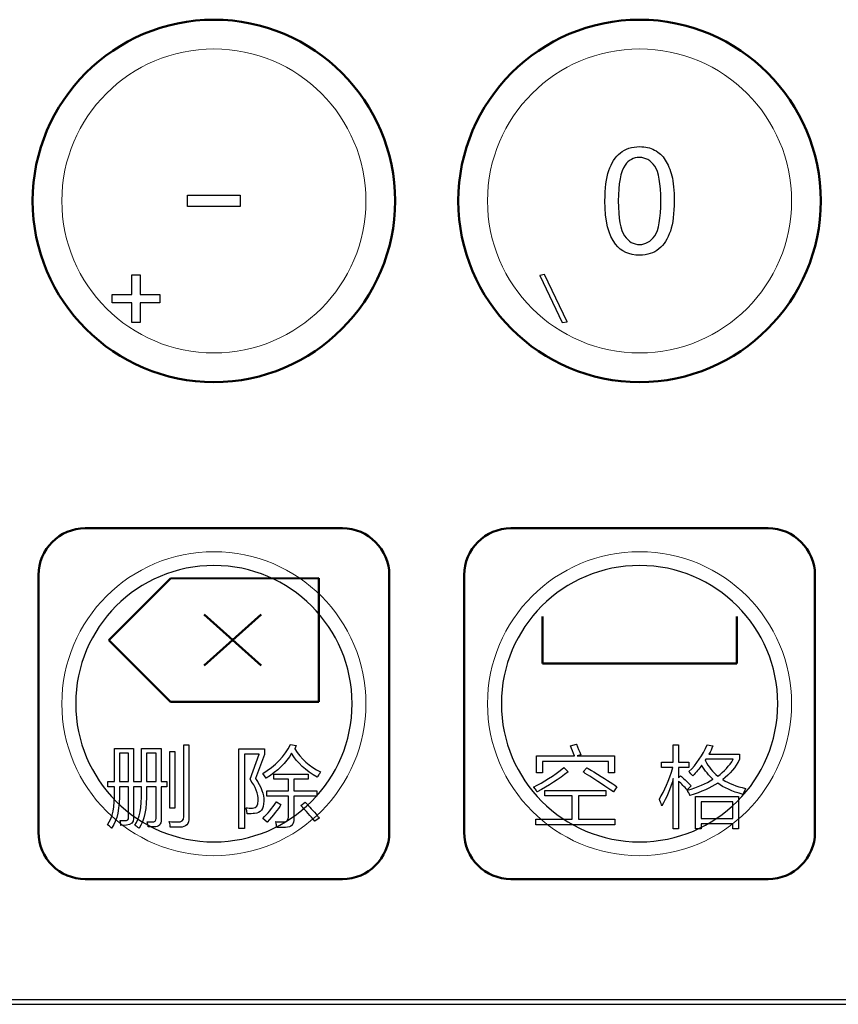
# Model space of a CAD drawing. Header units: millimetres. Extents: x 6964 to 8548, y -230 to 508.
# Tile 50 of 137: x 7366 to 7401, y -99 to -57. Entities that reach past the tile are written whole.
import ezdxf

# ---------------------------------------------------------------- set-up
doc = ezdxf.new("R2010")
doc.units = ezdxf.units.MM
doc.header["$LTSCALE"] = 3
doc.layers.add('layer 1', color=7, linetype='Continuous')

msp = doc.modelspace()

# ---------------------------------------------------------------- linework, layer by layer
at = {"linetype": 'Continuous', "lineweight": 30}
msp.add_line((7272.842, -98.742), (7420.175, -98.742), dxfattribs=at)
at = {"layer": 'layer 1', "lineweight": 50}
for points in [[(7366.059, -64.386), (7366.059, -60.123), (7369.546, -56.636), (7373.809, -56.636)], [(7373.809, -56.636), (7378.071, -56.636), (7381.559, -60.123), (7381.559, -64.386)], [(7384.258, -64.386), (7384.258, -60.123), (7387.746, -56.636), (7392.008, -56.636)], [(7392.008, -56.636), (7396.271, -56.636), (7399.758, -60.123), (7399.758, -64.386)], [(7373.809, -72.136), (7369.546, -72.136), (7366.059, -68.648), (7366.059, -64.386)], [(7381.559, -64.386), (7381.559, -68.648), (7378.071, -72.136), (7373.809, -72.136)], [(7392.008, -72.136), (7387.746, -72.136), (7384.258, -68.648), (7384.258, -64.386)], [(7399.758, -64.386), (7399.758, -68.648), (7396.271, -72.136), (7392.008, -72.136)], [(7366.309, -80.386), (7366.309, -79.286), (7367.208, -78.386), (7368.309, -78.386)], [(7368.309, -78.386), (7368.309, -78.386), (7379.309, -78.386), (7379.309, -78.386)], [(7379.309, -78.386), (7380.409, -78.386), (7381.309, -79.286), (7381.309, -80.386)], [(7384.508, -80.386), (7384.508, -79.286), (7385.408, -78.386), (7386.508, -78.386)], [(7386.508, -78.386), (7386.508, -78.386), (7397.508, -78.386), (7397.508, -78.386)], [(7397.508, -78.386), (7398.609, -78.386), (7399.508, -79.286), (7399.508, -80.386)], [(7366.309, -91.386), (7366.309, -91.386), (7366.309, -80.386), (7366.309, -80.386)], [(7381.309, -80.386), (7381.309, -80.386), (7381.309, -91.386), (7381.309, -91.386)], [(7384.508, -91.386), (7384.508, -91.386), (7384.508, -80.386), (7384.508, -80.386)], [(7399.508, -80.386), (7399.508, -80.386), (7399.508, -91.386), (7399.508, -91.386)], [(7371.956, -80.526), (7371.956, -80.526), (7369.316, -83.166), (7369.316, -83.166)], [(7378.301, -80.515), (7378.301, -80.515), (7371.956, -80.526), (7371.956, -80.526)], [(7378.292, -85.806), (7378.292, -85.806), (7378.301, -80.515), (7378.301, -80.515)], [(7373.392, -82.066), (7373.392, -82.066), (7375.825, -84.256), (7375.825, -84.256)], [(7375.825, -82.066), (7375.825, -82.066), (7373.392, -84.256), (7373.392, -84.256)], [(7387.854, -82.155), (7387.854, -82.155), (7387.854, -84.166), (7387.854, -84.166)], [(7396.163, -84.166), (7396.163, -84.166), (7396.163, -82.155), (7396.163, -82.155)], [(7369.316, -83.166), (7369.316, -83.166), (7371.956, -85.806), (7371.956, -85.806)], [(7387.854, -84.166), (7387.854, -84.166), (7396.163, -84.166), (7396.163, -84.166)], [(7371.956, -85.806), (7371.956, -85.806), (7378.292, -85.806), (7378.292, -85.806)], [(7368.309, -93.386), (7367.208, -93.386), (7366.309, -92.486), (7366.309, -91.386)], [(7381.309, -91.386), (7381.309, -92.486), (7380.409, -93.386), (7379.309, -93.386)], [(7386.508, -93.386), (7385.408, -93.386), (7384.508, -92.486), (7384.508, -91.386)], [(7399.508, -91.386), (7399.508, -92.486), (7398.609, -93.386), (7397.508, -93.386)], [(7379.309, -93.386), (7379.309, -93.386), (7368.309, -93.386), (7368.309, -93.386)], [(7397.508, -93.386), (7397.508, -93.386), (7386.508, -93.386), (7386.508, -93.386)]]:
    msp.add_open_spline(points, degree=3, dxfattribs=at)
at = {"layer": 'layer 1', "lineweight": 9}
for points, knots in [([(7380.309, -64.386), (7380.309, -60.796), (7377.398, -57.886), (7373.809, -57.886), (7373.809, -57.886), (7370.219, -57.886), (7367.309, -60.796), (7367.309, -64.386), (7367.309, -64.386), (7367.309, -67.976), (7370.219, -70.886), (7373.809, -70.886)], [0, 0, 0, 0, 0.2, 0.2, 0.2, 0.2, 0.4, 0.4, 0.4, 0.4, 0.6, 0.6, 0.6, 0.6]), ([(7398.508, -64.386), (7398.508, -60.796), (7395.598, -57.886), (7392.008, -57.886), (7392.008, -57.886), (7388.419, -57.886), (7385.508, -60.796), (7385.508, -64.386), (7385.508, -64.386), (7385.508, -67.976), (7388.419, -70.886), (7392.008, -70.886)], [0, 0, 0, 0, 0.2, 0.2, 0.2, 0.2, 0.4, 0.4, 0.4, 0.4, 0.6, 0.6, 0.6, 0.6]), ([(7380.309, -85.886), (7380.309, -82.296), (7377.398, -79.386), (7373.809, -79.386), (7373.809, -79.386), (7370.219, -79.386), (7367.309, -82.296), (7367.309, -85.886), (7367.309, -85.886), (7367.309, -89.475), (7370.219, -92.386), (7373.809, -92.386)], [0, 0, 0, 0, 0.2, 0.2, 0.2, 0.2, 0.4, 0.4, 0.4, 0.4, 0.6, 0.6, 0.6, 0.6]), ([(7398.508, -85.886), (7398.508, -82.296), (7395.598, -79.386), (7392.008, -79.386), (7392.008, -79.386), (7388.419, -79.386), (7385.508, -82.296), (7385.508, -85.886), (7385.508, -85.886), (7385.508, -89.475), (7388.419, -92.386), (7392.008, -92.386)], [0, 0, 0, 0, 0.2, 0.2, 0.2, 0.2, 0.4, 0.4, 0.4, 0.4, 0.6, 0.6, 0.6, 0.6]), ([(7375.188, -90.338), (7375.268, -90.348), (7375.358, -90.353), (7375.458, -90.353), (7375.458, -90.353), (7375.628, -90.353), (7375.709, -90.243), (7375.699, -90.023)], [0.5294118, 0.5294118, 0.5294118, 0.5294118, 0.5882353, 0.5882353, 0.5882353, 0.5882353, 0.6470588, 0.6470588, 0.6470588, 0.6470588]), ([(7370.953, -90.943), (7371.023, -90.943), (7371.093, -90.943), (7371.163, -90.943), (7371.163, -90.943), (7371.283, -90.943), (7371.343, -90.892), (7371.343, -90.792)], [0.84090909, 0.84090909, 0.84090909, 0.84090909, 0.86363636, 0.86363636, 0.86363636, 0.86363637, 0.88636364, 0.88636364, 0.88636364, 0.88636364]), ([(7371.554, -90.837), (7371.564, -91.048), (7371.463, -91.153), (7371.253, -91.153), (7371.253, -91.153), (7371.173, -91.153), (7371.088, -91.153), (7370.998, -91.153)], [0.75, 0.75, 0.75, 0.75, 0.77272727, 0.77272727, 0.77272727, 0.77272728, 0.79545455, 0.79545455, 0.79545455, 0.79545455]), ([(7372.743, -90.76), (7372.753, -91.031), (7372.622, -91.166), (7372.352, -91.166), (7372.352, -91.166), (7372.232, -91.166), (7372.096, -91.166), (7371.946, -91.166)], [0.6666667, 0.6666667, 0.6666667, 0.6666667, 0.7777778, 0.7777778, 0.7777778, 0.7777778, 1, 1, 1, 1])]:
    msp.add_open_spline(points, degree=3, knots=knots, dxfattribs=at)
at = {"layer": 'layer 1'}
for points, knots in [([(7391.187, -62.329), (7391.404, -62.153), (7391.678, -62.065), (7392.009, -62.065), (7392.009, -62.065), (7392.252, -62.065), (7392.466, -62.113), (7392.651, -62.212)], [0.1538462, 0.1538462, 0.1538462, 0.1538462, 0.2307692, 0.2307692, 0.2307692, 0.2307692, 0.3076923, 0.3076923, 0.3076923, 0.3076923]), ([(7392.655, -62.898), (7392.482, -62.651), (7392.264, -62.528), (7392.002, -62.528), (7392.002, -62.528), (7391.746, -62.528), (7391.541, -62.637), (7391.387, -62.854)], [0.5555556, 0.5555556, 0.5555556, 0.5555556, 0.6666667, 0.6666667, 0.6666667, 0.6666667, 0.7777778, 0.7777778, 0.7777778, 0.7777778]), ([(7392.655, -65.879), (7392.83, -65.631), (7392.917, -65.135), (7392.917, -64.389), (7392.917, -64.389), (7392.917, -63.641), (7392.83, -63.143), (7392.655, -62.898)], [0.3333333, 0.3333333, 0.3333333, 0.3333333, 0.4444444, 0.4444444, 0.4444444, 0.4444445, 0.5555556, 0.5555556, 0.5555556, 0.5555556]), ([(7393.385, -63.313), (7393.454, -63.578), (7393.488, -63.937), (7393.488, -64.387), (7393.488, -64.387), (7393.488, -64.92), (7393.433, -65.352), (7393.324, -65.68)], [0.4615385, 0.4615385, 0.4615385, 0.4615385, 0.5384615, 0.5384615, 0.5384615, 0.5384615, 0.6153846, 0.6153846, 0.6153846, 0.6153846]), ([(7391.362, -65.88), (7391.536, -66.127), (7391.752, -66.249), (7392.009, -66.249), (7392.009, -66.249), (7392.265, -66.249), (7392.481, -66.126), (7392.655, -65.879)], [0.1111111, 0.1111111, 0.1111111, 0.1111111, 0.2222222, 0.2222222, 0.2222222, 0.2222222, 0.3333333, 0.3333333, 0.3333333, 0.3333333]), ([(7392.833, -66.44), (7392.616, -66.618), (7392.341, -66.707), (7392.009, -66.707), (7392.009, -66.707), (7391.571, -66.707), (7391.227, -66.551), (7390.978, -66.239)], [0.6923077, 0.6923077, 0.6923077, 0.6923077, 0.7692308, 0.7692308, 0.7692308, 0.7692308, 0.8461538, 0.8461538, 0.8461538, 0.8461538]), ([(7375.188, -90.338), (7375.268, -90.348), (7375.358, -90.353), (7375.458, -90.353), (7375.458, -90.353), (7375.628, -90.353), (7375.709, -90.243), (7375.699, -90.023)], [0.5294118, 0.5294118, 0.5294118, 0.5294118, 0.5882353, 0.5882353, 0.5882353, 0.5882353, 0.6470588, 0.6470588, 0.6470588, 0.6470588]), ([(7370.953, -90.943), (7371.023, -90.943), (7371.093, -90.943), (7371.163, -90.943), (7371.163, -90.943), (7371.283, -90.943), (7371.343, -90.892), (7371.343, -90.792)], [0.84090909, 0.84090909, 0.84090909, 0.84090909, 0.86363636, 0.86363636, 0.86363636, 0.86363637, 0.88636364, 0.88636364, 0.88636364, 0.88636364]), ([(7371.554, -90.837), (7371.564, -91.048), (7371.463, -91.153), (7371.253, -91.153), (7371.253, -91.153), (7371.173, -91.153), (7371.088, -91.153), (7370.998, -91.153)], [0.75, 0.75, 0.75, 0.75, 0.77272727, 0.77272727, 0.77272727, 0.77272728, 0.79545455, 0.79545455, 0.79545455, 0.79545455]), ([(7372.743, -90.76), (7372.753, -91.031), (7372.622, -91.166), (7372.352, -91.166), (7372.352, -91.166), (7372.232, -91.166), (7372.096, -91.166), (7371.946, -91.166)], [0.6666667, 0.6666667, 0.6666667, 0.6666667, 0.7777778, 0.7777778, 0.7777778, 0.7777778, 1, 1, 1, 1])]:
    msp.add_open_spline(points, degree=3, knots=knots, dxfattribs=at)
for points in [[(7392.651, -62.212), (7392.835, -62.31), (7392.987, -62.452), (7393.106, -62.637)], [(7390.694, -63.088), (7390.805, -62.759), (7390.969, -62.506), (7391.187, -62.329)], [(7393.106, -62.637), (7393.225, -62.822), (7393.318, -63.047), (7393.385, -63.313)], [(7390.529, -64.387), (7390.529, -63.85), (7390.584, -63.416), (7390.694, -63.088)], [(7391.387, -62.854), (7391.196, -63.131), (7391.1, -63.643), (7391.1, -64.389)], [(7372.685, -64.629), (7372.685, -64.629), (7372.685, -64.142), (7372.685, -64.142)], [(7372.685, -64.142), (7372.685, -64.142), (7374.932, -64.142), (7374.932, -64.142)], [(7374.932, -64.142), (7374.932, -64.142), (7374.932, -64.629), (7374.932, -64.629)], [(7390.978, -66.239), (7390.678, -65.858), (7390.529, -65.241), (7390.529, -64.387)], [(7391.1, -64.389), (7391.1, -65.137), (7391.187, -65.635), (7391.362, -65.88)], [(7374.932, -64.629), (7374.932, -64.629), (7372.685, -64.629), (7372.685, -64.629)], [(7393.324, -65.68), (7393.215, -66.009), (7393.051, -66.262), (7392.833, -66.44)], [(7370.299, -68.386), (7370.299, -68.386), (7370.299, -67.547), (7370.299, -67.547)], [(7370.299, -67.547), (7370.299, -67.547), (7370.656, -67.547), (7370.656, -67.547)], [(7370.656, -67.547), (7370.656, -67.547), (7370.656, -68.386), (7370.656, -68.386)], [(7387.941, -67.539), (7387.941, -67.539), (7387.738, -67.574), (7387.738, -67.574)], [(7387.738, -67.574), (7387.738, -67.574), (7388.704, -69.589), (7388.704, -69.589)], [(7388.906, -69.554), (7388.906, -69.554), (7387.941, -67.539), (7387.941, -67.539)], [(7369.461, -68.738), (7369.461, -68.738), (7369.461, -68.386), (7369.461, -68.386)], [(7369.461, -68.386), (7369.461, -68.386), (7370.299, -68.386), (7370.299, -68.386)], [(7370.656, -68.386), (7370.656, -68.386), (7371.494, -68.386), (7371.494, -68.386)], [(7371.494, -68.386), (7371.494, -68.386), (7371.494, -68.738), (7371.494, -68.738)], [(7370.299, -68.738), (7370.299, -68.738), (7369.461, -68.738), (7369.461, -68.738)], [(7370.299, -69.581), (7370.299, -69.581), (7370.299, -68.738), (7370.299, -68.738)], [(7371.494, -68.738), (7371.494, -68.738), (7370.656, -68.738), (7370.656, -68.738)], [(7370.656, -68.738), (7370.656, -68.738), (7370.656, -69.581), (7370.656, -69.581)], [(7370.656, -69.581), (7370.656, -69.581), (7370.299, -69.581), (7370.299, -69.581)], [(7388.704, -69.589), (7388.704, -69.589), (7388.906, -69.554), (7388.906, -69.554)], [(7369.558, -89.213), (7369.558, -89.213), (7369.558, -87.801), (7369.558, -87.801)], [(7369.558, -87.801), (7369.558, -87.801), (7370.368, -87.801), (7370.368, -87.801)], [(7369.768, -87.996), (7369.768, -87.996), (7369.768, -89.213), (7369.768, -89.213)], [(7370.158, -87.996), (7370.158, -87.996), (7369.768, -87.996), (7369.768, -87.996)], [(7370.158, -89.213), (7370.158, -89.213), (7370.158, -87.996), (7370.158, -87.996)], [(7370.368, -87.801), (7370.368, -87.801), (7370.368, -89.213), (7370.368, -89.213)], [(7370.712, -89.213), (7370.712, -89.213), (7370.712, -87.801), (7370.712, -87.801)], [(7370.712, -87.801), (7370.712, -87.801), (7371.554, -87.801), (7371.554, -87.801)], [(7371.554, -87.801), (7371.554, -87.801), (7371.554, -89.213), (7371.554, -89.213)], [(7371.932, -90.354), (7371.932, -90.354), (7371.932, -87.934), (7371.932, -87.934)], [(7371.932, -87.934), (7371.932, -87.934), (7372.143, -87.934), (7372.143, -87.934)], [(7372.143, -87.934), (7372.143, -87.934), (7372.143, -90.354), (7372.143, -90.354)], [(7372.517, -90.716), (7372.517, -90.716), (7372.517, -87.649), (7372.517, -87.649)], [(7372.517, -87.649), (7372.517, -87.649), (7372.743, -87.649), (7372.743, -87.649)], [(7372.743, -87.649), (7372.743, -87.649), (7372.743, -90.76), (7372.743, -90.76)], [(7374.872, -91.225), (7374.872, -91.225), (7374.872, -87.813), (7374.872, -87.813)], [(7374.872, -87.813), (7374.872, -87.813), (7375.969, -87.813), (7375.969, -87.813)], [(7375.895, -88.866), (7376.436, -88.546), (7376.832, -88.135), (7377.082, -87.634)], [(7375.969, -87.813), (7375.969, -87.813), (7375.969, -88.053), (7375.969, -88.053)], [(7377.082, -87.634), (7377.082, -87.634), (7377.323, -87.678), (7377.323, -87.678)], [(7377.323, -87.678), (7377.323, -87.678), (7377.263, -87.814), (7377.263, -87.814)], [(7377.263, -87.814), (7377.533, -88.245), (7377.899, -88.576), (7378.36, -88.806)], [(7389.057, -87.694), (7389.057, -87.694), (7389.312, -87.619), (7389.312, -87.619)], [(7389.223, -88.115), (7389.173, -87.975), (7389.117, -87.834), (7389.057, -87.694)], [(7389.312, -87.619), (7389.373, -87.769), (7389.433, -87.92), (7389.493, -88.07)], [(7393.443, -88.384), (7393.443, -88.384), (7393.443, -87.648), (7393.443, -87.648)], [(7393.443, -87.648), (7393.443, -87.648), (7393.669, -87.648), (7393.669, -87.648)], [(7393.669, -87.648), (7393.669, -87.648), (7393.669, -88.384), (7393.669, -88.384)], [(7394.118, -88.789), (7394.449, -88.469), (7394.71, -88.088), (7394.9, -87.647)], [(7394.9, -87.647), (7394.9, -87.647), (7395.141, -87.692), (7395.141, -87.692)], [(7395.141, -87.692), (7395.091, -87.812), (7395.036, -87.927), (7394.975, -88.038)], [(7370.923, -88.008), (7370.923, -88.008), (7370.923, -89.213), (7370.923, -89.213)], [(7371.343, -88.008), (7371.343, -88.008), (7370.923, -88.008), (7370.923, -88.008)], [(7371.343, -89.213), (7371.343, -89.213), (7371.343, -88.008), (7371.343, -88.008)], [(7375.744, -88.038), (7375.744, -88.038), (7375.113, -88.038), (7375.113, -88.038)], [(7375.113, -88.038), (7375.113, -88.038), (7375.113, -91.225), (7375.113, -91.225)], [(7375.353, -89.12), (7375.353, -89.12), (7375.744, -88.038), (7375.744, -88.038)], [(7375.969, -88.053), (7375.969, -88.053), (7375.594, -89.09), (7375.594, -89.09)], [(7377.127, -88.009), (7376.897, -88.41), (7376.536, -88.766), (7376.045, -89.077)], [(7378.225, -89.032), (7377.734, -88.751), (7377.368, -88.41), (7377.127, -88.009)], [(7387.601, -88.836), (7387.601, -88.836), (7387.601, -88.115), (7387.601, -88.115)], [(7387.601, -88.115), (7387.601, -88.115), (7389.223, -88.115), (7389.223, -88.115)], [(7390.679, -88.355), (7390.679, -88.355), (7387.856, -88.355), (7387.856, -88.355)], [(7387.856, -88.355), (7387.856, -88.355), (7387.856, -88.836), (7387.856, -88.836)], [(7389.493, -88.07), (7389.493, -88.07), (7389.343, -88.115), (7389.343, -88.115)], [(7389.343, -88.115), (7389.343, -88.115), (7390.935, -88.115), (7390.935, -88.115)], [(7390.679, -88.836), (7390.679, -88.836), (7390.679, -88.355), (7390.679, -88.355)], [(7390.935, -88.115), (7390.935, -88.115), (7390.935, -88.836), (7390.935, -88.836)], [(7392.947, -88.61), (7392.947, -88.61), (7392.947, -88.384), (7392.947, -88.384)], [(7392.947, -88.384), (7392.947, -88.384), (7393.443, -88.384), (7393.443, -88.384)], [(7393.669, -88.384), (7393.669, -88.384), (7394.12, -88.384), (7394.12, -88.384)], [(7394.12, -88.384), (7394.12, -88.384), (7394.12, -88.61), (7394.12, -88.61)], [(7394.84, -88.263), (7394.84, -88.263), (7394.81, -88.308), (7394.81, -88.308)], [(7394.81, -88.308), (7394.96, -88.589), (7395.141, -88.814), (7395.351, -88.985)], [(7396.012, -88.263), (7396.012, -88.263), (7394.84, -88.263), (7394.84, -88.263)], [(7394.975, -88.038), (7394.975, -88.038), (7396.283, -88.038), (7396.283, -88.038)], [(7395.351, -88.985), (7395.622, -88.784), (7395.842, -88.544), (7396.012, -88.263)], [(7396.283, -88.278), (7396.112, -88.599), (7395.872, -88.885), (7395.561, -89.135)], [(7396.283, -88.038), (7396.283, -88.038), (7396.283, -88.278), (7396.283, -88.278)], [(7378.36, -88.806), (7378.35, -88.836), (7378.33, -88.871), (7378.3, -88.911)], [(7387.479, -89.451), (7387.899, -89.25), (7388.33, -88.97), (7388.772, -88.609)], [(7387.856, -88.836), (7387.856, -88.836), (7387.601, -88.836), (7387.601, -88.836)], [(7388.952, -88.805), (7388.561, -89.106), (7388.12, -89.391), (7387.629, -89.662)], [(7388.772, -88.609), (7388.772, -88.609), (7388.952, -88.805), (7388.952, -88.805)], [(7389.599, -88.805), (7389.599, -88.805), (7389.749, -88.624), (7389.749, -88.624)], [(7389.688, -88.865), (7389.649, -88.835), (7389.618, -88.814), (7389.599, -88.805)], [(7389.749, -88.624), (7389.819, -88.664), (7389.919, -88.725), (7390.049, -88.805)], [(7390.049, -88.805), (7390.5, -89.075), (7390.831, -89.286), (7391.042, -89.436)], [(7390.935, -88.836), (7390.935, -88.836), (7390.679, -88.836), (7390.679, -88.836)], [(7392.857, -89.962), (7393.077, -89.622), (7393.268, -89.171), (7393.428, -88.61)], [(7393.428, -88.61), (7393.428, -88.61), (7392.947, -88.61), (7392.947, -88.61)], [(7394.12, -88.61), (7394.12, -88.61), (7393.669, -88.61), (7393.669, -88.61)], [(7393.669, -88.61), (7393.669, -88.61), (7393.669, -89.061), (7393.669, -89.061)], [(7394.284, -88.97), (7394.234, -88.91), (7394.179, -88.85), (7394.118, -88.789)], [(7394.66, -88.519), (7394.559, -88.669), (7394.434, -88.819), (7394.284, -88.97)], [(7395.141, -89.12), (7394.97, -88.96), (7394.81, -88.759), (7394.66, -88.519)], [(7369.272, -89.439), (7369.272, -89.439), (7369.272, -89.213), (7369.272, -89.213)], [(7369.272, -89.213), (7369.272, -89.213), (7369.558, -89.213), (7369.558, -89.213)], [(7369.768, -89.213), (7369.768, -89.213), (7370.158, -89.213), (7370.158, -89.213)], [(7370.368, -89.213), (7370.368, -89.213), (7370.712, -89.213), (7370.712, -89.213)], [(7370.923, -89.213), (7370.923, -89.213), (7371.343, -89.213), (7371.343, -89.213)], [(7371.554, -89.213), (7371.554, -89.213), (7371.794, -89.213), (7371.794, -89.213)], [(7371.794, -89.213), (7371.794, -89.213), (7371.794, -89.439), (7371.794, -89.439)], [(7375.699, -90.023), (7375.709, -89.742), (7375.594, -89.441), (7375.353, -89.12)], [(7375.594, -89.09), (7375.834, -89.441), (7375.949, -89.762), (7375.94, -90.052)], [(7376.045, -89.077), (7376.045, -89.077), (7375.895, -88.866), (7375.895, -88.866)], [(7376.376, -89.108), (7376.376, -89.108), (7376.376, -88.898), (7376.376, -88.898)], [(7376.376, -88.898), (7376.376, -88.898), (7377.834, -88.898), (7377.834, -88.898)], [(7376.993, -89.108), (7376.993, -89.108), (7376.376, -89.108), (7376.376, -89.108)], [(7376.993, -89.617), (7376.993, -89.617), (7376.993, -89.108), (7376.993, -89.108)], [(7377.834, -89.108), (7377.834, -89.108), (7377.233, -89.108), (7377.233, -89.108)], [(7377.233, -89.108), (7377.233, -89.108), (7377.233, -89.617), (7377.233, -89.617)], [(7377.834, -88.898), (7377.834, -88.898), (7377.834, -89.108), (7377.834, -89.108)], [(7378.3, -88.911), (7378.27, -88.961), (7378.245, -89.002), (7378.225, -89.032)], [(7390.891, -89.662), (7390.611, -89.461), (7390.21, -89.195), (7389.688, -88.865)], [(7393.443, -89.091), (7393.323, -89.531), (7393.163, -89.918), (7392.962, -90.248)], [(7393.443, -91.24), (7393.443, -91.24), (7393.443, -89.091), (7393.443, -89.091)], [(7393.669, -89.061), (7393.669, -89.061), (7393.758, -88.97), (7393.758, -88.97)], [(7394.045, -89.572), (7393.924, -89.442), (7393.799, -89.316), (7393.669, -89.196)], [(7393.669, -89.196), (7393.669, -89.196), (7393.669, -91.24), (7393.669, -91.24)], [(7393.758, -88.97), (7393.869, -89.061), (7394.02, -89.201), (7394.21, -89.392)], [(7394.043, -89.586), (7394.494, -89.456), (7394.86, -89.301), (7395.141, -89.12)], [(7395.561, -89.135), (7395.822, -89.295), (7396.148, -89.42), (7396.538, -89.511)], [(7369.257, -91.063), (7369.478, -90.762), (7369.578, -90.286), (7369.558, -89.634)], [(7369.558, -89.439), (7369.558, -89.439), (7369.272, -89.439), (7369.272, -89.439)], [(7369.768, -89.619), (7369.788, -90.351), (7369.678, -90.882), (7369.437, -91.213)], [(7369.558, -89.634), (7369.558, -89.634), (7369.558, -89.439), (7369.558, -89.439)], [(7370.158, -89.439), (7370.158, -89.439), (7369.768, -89.439), (7369.768, -89.439)], [(7369.768, -89.439), (7369.768, -89.439), (7369.768, -89.619), (7369.768, -89.619)], [(7370.158, -90.732), (7370.158, -90.732), (7370.158, -89.439), (7370.158, -89.439)], [(7370.712, -89.439), (7370.712, -89.439), (7370.368, -89.439), (7370.368, -89.439)], [(7370.368, -89.439), (7370.368, -89.439), (7370.368, -90.792), (7370.368, -90.792)], [(7370.427, -91.077), (7370.637, -90.807), (7370.732, -90.326), (7370.712, -89.634)], [(7370.923, -89.634), (7370.943, -90.366), (7370.837, -90.892), (7370.607, -91.213)], [(7370.712, -89.634), (7370.712, -89.634), (7370.712, -89.439), (7370.712, -89.439)], [(7371.343, -89.439), (7371.343, -89.439), (7370.923, -89.439), (7370.923, -89.439)], [(7370.923, -89.439), (7370.923, -89.439), (7370.923, -89.634), (7370.923, -89.634)], [(7371.343, -90.792), (7371.343, -90.792), (7371.343, -89.439), (7371.343, -89.439)], [(7371.794, -89.439), (7371.794, -89.439), (7371.554, -89.439), (7371.554, -89.439)], [(7371.554, -89.439), (7371.554, -89.439), (7371.554, -90.837), (7371.554, -90.837)], [(7376.075, -89.843), (7376.075, -89.843), (7376.075, -89.617), (7376.075, -89.617)], [(7376.075, -89.617), (7376.075, -89.617), (7376.993, -89.617), (7376.993, -89.617)], [(7377.233, -89.617), (7377.233, -89.617), (7378.21, -89.617), (7378.21, -89.617)], [(7378.21, -89.617), (7378.21, -89.617), (7378.21, -89.843), (7378.21, -89.843)], [(7387.584, -89.587), (7387.544, -89.526), (7387.509, -89.481), (7387.479, -89.451)], [(7387.629, -89.662), (7387.619, -89.651), (7387.604, -89.626), (7387.584, -89.587)], [(7387.96, -89.826), (7387.96, -89.826), (7387.96, -89.6), (7387.96, -89.6)], [(7387.96, -89.6), (7387.96, -89.6), (7390.561, -89.6), (7390.561, -89.6)], [(7390.561, -89.6), (7390.561, -89.6), (7390.561, -89.826), (7390.561, -89.826)], [(7391.042, -89.436), (7391.042, -89.436), (7390.891, -89.662), (7390.891, -89.662)], [(7394.163, -89.812), (7394.133, -89.732), (7394.093, -89.656), (7394.043, -89.586)], [(7394.21, -89.392), (7394.21, -89.392), (7394.045, -89.572), (7394.045, -89.572)], [(7395.351, -89.286), (7395.04, -89.486), (7394.644, -89.661), (7394.163, -89.812)], [(7396.433, -89.767), (7395.962, -89.636), (7395.601, -89.476), (7395.351, -89.286)], [(7396.493, -89.631), (7396.463, -89.691), (7396.443, -89.737), (7396.433, -89.767)], [(7396.538, -89.511), (7396.529, -89.531), (7396.513, -89.571), (7396.493, -89.631)], [(7375.94, -90.052), (7375.94, -90.394), (7375.809, -90.569), (7375.548, -90.579)], [(7375.895, -90.791), (7376.105, -90.59), (7376.301, -90.354), (7376.481, -90.084)], [(7376.993, -89.843), (7376.993, -89.843), (7376.075, -89.843), (7376.075, -89.843)], [(7376.481, -90.084), (7376.481, -90.084), (7376.676, -90.204), (7376.676, -90.204)], [(7376.993, -90.73), (7376.993, -90.73), (7376.993, -89.843), (7376.993, -89.843)], [(7378.21, -89.843), (7378.21, -89.843), (7377.233, -89.843), (7377.233, -89.843)], [(7377.233, -89.843), (7377.233, -89.843), (7377.233, -90.79), (7377.233, -90.79)], [(7377.533, -90.234), (7377.533, -90.234), (7377.714, -90.099), (7377.714, -90.099)], [(7377.714, -90.099), (7377.824, -90.209), (7377.979, -90.379), (7378.18, -90.61)], [(7389.132, -89.826), (7389.132, -89.826), (7387.96, -89.826), (7387.96, -89.826)], [(7389.132, -90.821), (7389.132, -90.821), (7389.132, -89.826), (7389.132, -89.826)], [(7390.561, -89.826), (7390.561, -89.826), (7389.403, -89.826), (7389.403, -89.826)], [(7389.403, -89.826), (7389.403, -89.826), (7389.403, -90.821), (7389.403, -90.821)], [(7392.872, -90.023), (7392.862, -89.993), (7392.857, -89.973), (7392.857, -89.962)], [(7392.962, -90.248), (7392.942, -90.198), (7392.912, -90.123), (7392.872, -90.023)], [(7394.406, -91.239), (7394.406, -91.239), (7394.406, -89.858), (7394.406, -89.858)], [(7394.406, -89.858), (7394.406, -89.858), (7396.239, -89.858), (7396.239, -89.858)], [(7394.646, -90.084), (7394.646, -90.084), (7394.646, -90.803), (7394.646, -90.803)], [(7395.999, -90.084), (7395.999, -90.084), (7394.646, -90.084), (7394.646, -90.084)], [(7395.999, -90.803), (7395.999, -90.803), (7395.999, -90.084), (7395.999, -90.084)], [(7396.239, -89.858), (7396.239, -89.858), (7396.239, -91.239), (7396.239, -91.239)], [(7372.143, -90.354), (7372.143, -90.354), (7371.932, -90.354), (7371.932, -90.354)], [(7375.218, -90.519), (7375.208, -90.449), (7375.197, -90.388), (7375.188, -90.338)], [(7375.233, -90.594), (7375.233, -90.574), (7375.228, -90.549), (7375.218, -90.519)], [(7376.676, -90.204), (7376.546, -90.404), (7376.351, -90.655), (7376.09, -90.956)], [(7378.12, -90.911), (7377.939, -90.69), (7377.744, -90.465), (7377.533, -90.234)], [(7369.797, -90.912), (7369.818, -90.962), (7369.818, -90.952), (7369.797, -90.882)], [(7369.797, -90.882), (7369.857, -90.882), (7369.923, -90.882), (7369.993, -90.882)], [(7369.827, -91.093), (7369.827, -91.052), (7369.818, -90.993), (7369.797, -90.912)], [(7369.993, -90.882), (7370.113, -90.892), (7370.168, -90.842), (7370.158, -90.732)], [(7370.368, -90.792), (7370.379, -90.972), (7370.278, -91.068), (7370.068, -91.077)], [(7370.982, -91.048), (7370.973, -90.997), (7370.962, -90.962), (7370.953, -90.943)], [(7371.946, -91.166), (7371.946, -91.116), (7371.931, -91.036), (7371.901, -90.926)], [(7371.901, -90.926), (7372.021, -90.936), (7372.136, -90.941), (7372.246, -90.941)], [(7372.246, -90.941), (7372.437, -90.951), (7372.527, -90.876), (7372.517, -90.716)], [(7375.548, -90.579), (7375.468, -90.589), (7375.363, -90.594), (7375.233, -90.594)], [(7376.09, -90.956), (7376.09, -90.956), (7375.895, -90.791), (7375.895, -90.791)], [(7376.481, -91.061), (7376.471, -91), (7376.461, -90.955), (7376.451, -90.925)], [(7376.451, -90.925), (7376.532, -90.936), (7376.632, -90.941), (7376.752, -90.941)], [(7376.752, -90.941), (7376.922, -90.95), (7377.002, -90.88), (7376.993, -90.73)], [(7377.233, -90.79), (7377.243, -91.041), (7377.123, -91.171), (7376.872, -91.181)], [(7378.315, -90.776), (7378.315, -90.776), (7378.12, -90.911), (7378.12, -90.911)], [(7378.18, -90.61), (7378.24, -90.68), (7378.285, -90.735), (7378.315, -90.776)], [(7387.569, -91.061), (7387.569, -91.061), (7387.569, -90.821), (7387.569, -90.821)], [(7387.569, -90.821), (7387.569, -90.821), (7389.132, -90.821), (7389.132, -90.821)], [(7389.403, -90.821), (7389.403, -90.821), (7390.951, -90.821), (7390.951, -90.821)], [(7390.951, -90.821), (7390.951, -90.821), (7390.951, -91.061), (7390.951, -91.061)], [(7394.646, -90.803), (7394.646, -90.803), (7395.999, -90.803), (7395.999, -90.803)], [(7369.437, -91.213), (7369.378, -91.153), (7369.317, -91.103), (7369.257, -91.063)], [(7370.068, -91.077), (7370.068, -91.077), (7369.827, -91.093), (7369.827, -91.093)], [(7370.486, -91.123), (7370.457, -91.103), (7370.436, -91.088), (7370.427, -91.077)], [(7370.607, -91.213), (7370.587, -91.193), (7370.547, -91.163), (7370.486, -91.123)], [(7370.998, -91.153), (7370.998, -91.132), (7370.993, -91.098), (7370.982, -91.048)], [(7375.113, -91.225), (7375.113, -91.225), (7374.872, -91.225), (7374.872, -91.225)], [(7376.496, -91.181), (7376.496, -91.151), (7376.491, -91.111), (7376.481, -91.061)], [(7376.872, -91.181), (7376.752, -91.181), (7376.626, -91.181), (7376.496, -91.181)], [(7390.951, -91.061), (7390.951, -91.061), (7387.569, -91.061), (7387.569, -91.061)], [(7393.669, -91.24), (7393.669, -91.24), (7393.443, -91.24), (7393.443, -91.24)], [(7394.646, -91.239), (7394.646, -91.239), (7394.406, -91.239), (7394.406, -91.239)], [(7395.999, -91.03), (7395.999, -91.03), (7394.646, -91.03), (7394.646, -91.03)], [(7394.646, -91.03), (7394.646, -91.03), (7394.646, -91.239), (7394.646, -91.239)], [(7395.999, -91.239), (7395.999, -91.239), (7395.999, -91.03), (7395.999, -91.03)], [(7396.239, -91.239), (7396.239, -91.239), (7395.999, -91.239), (7395.999, -91.239)], [(7272.842, -98.542), (7272.842, -98.542), (7420.175, -98.542), (7420.175, -98.542)]]:
    msp.add_open_spline(points, degree=3, dxfattribs=at)
at = {"layer": 'layer 1', "lineweight": 9}
for points in [[(7372.685, -64.629), (7372.685, -64.629), (7372.685, -64.142), (7372.685, -64.142)], [(7372.685, -64.142), (7372.685, -64.142), (7374.932, -64.142), (7374.932, -64.142)], [(7373.809, -70.886), (7377.398, -70.886), (7380.309, -67.976), (7380.309, -64.386)], [(7374.932, -64.142), (7374.932, -64.142), (7374.932, -64.629), (7374.932, -64.629)], [(7392.008, -70.886), (7395.598, -70.886), (7398.508, -67.976), (7398.508, -64.386)], [(7374.932, -64.629), (7374.932, -64.629), (7372.685, -64.629), (7372.685, -64.629)], [(7370.299, -68.386), (7370.299, -68.386), (7370.299, -67.547), (7370.299, -67.547)], [(7370.299, -67.547), (7370.299, -67.547), (7370.656, -67.547), (7370.656, -67.547)], [(7370.656, -67.547), (7370.656, -67.547), (7370.656, -68.386), (7370.656, -68.386)], [(7387.941, -67.539), (7387.941, -67.539), (7387.738, -67.574), (7387.738, -67.574)], [(7387.738, -67.574), (7387.738, -67.574), (7388.704, -69.589), (7388.704, -69.589)], [(7388.906, -69.554), (7388.906, -69.554), (7387.941, -67.539), (7387.941, -67.539)], [(7369.461, -68.738), (7369.461, -68.738), (7369.461, -68.386), (7369.461, -68.386)], [(7369.461, -68.386), (7369.461, -68.386), (7370.299, -68.386), (7370.299, -68.386)], [(7370.656, -68.386), (7370.656, -68.386), (7371.494, -68.386), (7371.494, -68.386)], [(7371.494, -68.386), (7371.494, -68.386), (7371.494, -68.738), (7371.494, -68.738)], [(7370.299, -68.738), (7370.299, -68.738), (7369.461, -68.738), (7369.461, -68.738)], [(7370.299, -69.581), (7370.299, -69.581), (7370.299, -68.738), (7370.299, -68.738)], [(7371.494, -68.738), (7371.494, -68.738), (7370.656, -68.738), (7370.656, -68.738)], [(7370.656, -68.738), (7370.656, -68.738), (7370.656, -69.581), (7370.656, -69.581)], [(7370.656, -69.581), (7370.656, -69.581), (7370.299, -69.581), (7370.299, -69.581)], [(7388.704, -69.589), (7388.704, -69.589), (7388.906, -69.554), (7388.906, -69.554)], [(7373.809, -92.386), (7377.398, -92.386), (7380.309, -89.475), (7380.309, -85.886)], [(7392.008, -92.386), (7395.598, -92.386), (7398.508, -89.475), (7398.508, -85.886)], [(7369.558, -89.213), (7369.558, -89.213), (7369.558, -87.801), (7369.558, -87.801)], [(7369.558, -87.801), (7369.558, -87.801), (7370.368, -87.801), (7370.368, -87.801)], [(7369.768, -87.996), (7369.768, -87.996), (7369.768, -89.213), (7369.768, -89.213)], [(7370.158, -87.996), (7370.158, -87.996), (7369.768, -87.996), (7369.768, -87.996)], [(7370.158, -89.213), (7370.158, -89.213), (7370.158, -87.996), (7370.158, -87.996)], [(7370.368, -87.801), (7370.368, -87.801), (7370.368, -89.213), (7370.368, -89.213)], [(7370.712, -89.213), (7370.712, -89.213), (7370.712, -87.801), (7370.712, -87.801)], [(7370.712, -87.801), (7370.712, -87.801), (7371.554, -87.801), (7371.554, -87.801)], [(7371.554, -87.801), (7371.554, -87.801), (7371.554, -89.213), (7371.554, -89.213)], [(7371.932, -90.354), (7371.932, -90.354), (7371.932, -87.934), (7371.932, -87.934)], [(7371.932, -87.934), (7371.932, -87.934), (7372.143, -87.934), (7372.143, -87.934)], [(7372.143, -87.934), (7372.143, -87.934), (7372.143, -90.354), (7372.143, -90.354)], [(7372.517, -90.716), (7372.517, -90.716), (7372.517, -87.649), (7372.517, -87.649)], [(7372.517, -87.649), (7372.517, -87.649), (7372.743, -87.649), (7372.743, -87.649)], [(7372.743, -87.649), (7372.743, -87.649), (7372.743, -90.76), (7372.743, -90.76)], [(7374.872, -91.225), (7374.872, -91.225), (7374.872, -87.813), (7374.872, -87.813)], [(7374.872, -87.813), (7374.872, -87.813), (7375.969, -87.813), (7375.969, -87.813)], [(7375.895, -88.866), (7376.436, -88.546), (7376.832, -88.135), (7377.082, -87.634)], [(7375.969, -87.813), (7375.969, -87.813), (7375.969, -88.053), (7375.969, -88.053)], [(7377.082, -87.634), (7377.082, -87.634), (7377.323, -87.678), (7377.323, -87.678)], [(7377.323, -87.678), (7377.323, -87.678), (7377.263, -87.814), (7377.263, -87.814)], [(7377.263, -87.814), (7377.533, -88.245), (7377.899, -88.576), (7378.36, -88.806)], [(7389.057, -87.694), (7389.057, -87.694), (7389.312, -87.619), (7389.312, -87.619)], [(7389.223, -88.115), (7389.173, -87.975), (7389.117, -87.834), (7389.057, -87.694)], [(7389.312, -87.619), (7389.373, -87.769), (7389.433, -87.92), (7389.493, -88.07)], [(7393.443, -88.384), (7393.443, -88.384), (7393.443, -87.648), (7393.443, -87.648)], [(7393.443, -87.648), (7393.443, -87.648), (7393.669, -87.648), (7393.669, -87.648)], [(7393.669, -87.648), (7393.669, -87.648), (7393.669, -88.384), (7393.669, -88.384)], [(7394.118, -88.789), (7394.449, -88.469), (7394.71, -88.088), (7394.9, -87.647)], [(7394.9, -87.647), (7394.9, -87.647), (7395.141, -87.692), (7395.141, -87.692)], [(7395.141, -87.692), (7395.091, -87.812), (7395.036, -87.927), (7394.975, -88.038)], [(7370.923, -88.008), (7370.923, -88.008), (7370.923, -89.213), (7370.923, -89.213)], [(7371.343, -88.008), (7371.343, -88.008), (7370.923, -88.008), (7370.923, -88.008)], [(7371.343, -89.213), (7371.343, -89.213), (7371.343, -88.008), (7371.343, -88.008)], [(7375.744, -88.038), (7375.744, -88.038), (7375.113, -88.038), (7375.113, -88.038)], [(7375.113, -88.038), (7375.113, -88.038), (7375.113, -91.225), (7375.113, -91.225)], [(7375.353, -89.12), (7375.353, -89.12), (7375.744, -88.038), (7375.744, -88.038)], [(7375.969, -88.053), (7375.969, -88.053), (7375.594, -89.09), (7375.594, -89.09)], [(7377.127, -88.009), (7376.897, -88.41), (7376.536, -88.766), (7376.045, -89.077)], [(7378.225, -89.032), (7377.734, -88.751), (7377.368, -88.41), (7377.127, -88.009)], [(7387.601, -88.836), (7387.601, -88.836), (7387.601, -88.115), (7387.601, -88.115)], [(7387.601, -88.115), (7387.601, -88.115), (7389.223, -88.115), (7389.223, -88.115)], [(7390.679, -88.355), (7390.679, -88.355), (7387.856, -88.355), (7387.856, -88.355)], [(7387.856, -88.355), (7387.856, -88.355), (7387.856, -88.836), (7387.856, -88.836)], [(7389.493, -88.07), (7389.493, -88.07), (7389.343, -88.115), (7389.343, -88.115)], [(7389.343, -88.115), (7389.343, -88.115), (7390.935, -88.115), (7390.935, -88.115)], [(7390.679, -88.836), (7390.679, -88.836), (7390.679, -88.355), (7390.679, -88.355)], [(7390.935, -88.115), (7390.935, -88.115), (7390.935, -88.836), (7390.935, -88.836)], [(7392.947, -88.61), (7392.947, -88.61), (7392.947, -88.384), (7392.947, -88.384)], [(7392.947, -88.384), (7392.947, -88.384), (7393.443, -88.384), (7393.443, -88.384)], [(7393.669, -88.384), (7393.669, -88.384), (7394.12, -88.384), (7394.12, -88.384)], [(7394.12, -88.384), (7394.12, -88.384), (7394.12, -88.61), (7394.12, -88.61)], [(7394.84, -88.263), (7394.84, -88.263), (7394.81, -88.308), (7394.81, -88.308)], [(7394.81, -88.308), (7394.96, -88.589), (7395.141, -88.814), (7395.351, -88.985)], [(7396.012, -88.263), (7396.012, -88.263), (7394.84, -88.263), (7394.84, -88.263)], [(7394.975, -88.038), (7394.975, -88.038), (7396.283, -88.038), (7396.283, -88.038)], [(7395.351, -88.985), (7395.622, -88.784), (7395.842, -88.544), (7396.012, -88.263)], [(7396.283, -88.278), (7396.112, -88.599), (7395.872, -88.885), (7395.561, -89.135)], [(7396.283, -88.038), (7396.283, -88.038), (7396.283, -88.278), (7396.283, -88.278)], [(7378.36, -88.806), (7378.35, -88.836), (7378.33, -88.871), (7378.3, -88.911)], [(7387.479, -89.451), (7387.899, -89.25), (7388.33, -88.97), (7388.772, -88.609)], [(7387.856, -88.836), (7387.856, -88.836), (7387.601, -88.836), (7387.601, -88.836)], [(7388.952, -88.805), (7388.561, -89.106), (7388.12, -89.391), (7387.629, -89.662)], [(7388.772, -88.609), (7388.772, -88.609), (7388.952, -88.805), (7388.952, -88.805)], [(7389.599, -88.805), (7389.599, -88.805), (7389.749, -88.624), (7389.749, -88.624)], [(7389.688, -88.865), (7389.649, -88.835), (7389.618, -88.814), (7389.599, -88.805)], [(7389.749, -88.624), (7389.819, -88.664), (7389.919, -88.725), (7390.049, -88.805)], [(7390.049, -88.805), (7390.5, -89.075), (7390.831, -89.286), (7391.042, -89.436)], [(7390.935, -88.836), (7390.935, -88.836), (7390.679, -88.836), (7390.679, -88.836)], [(7392.857, -89.962), (7393.077, -89.622), (7393.268, -89.171), (7393.428, -88.61)], [(7393.428, -88.61), (7393.428, -88.61), (7392.947, -88.61), (7392.947, -88.61)], [(7394.12, -88.61), (7394.12, -88.61), (7393.669, -88.61), (7393.669, -88.61)], [(7393.669, -88.61), (7393.669, -88.61), (7393.669, -89.061), (7393.669, -89.061)], [(7394.284, -88.97), (7394.234, -88.91), (7394.179, -88.85), (7394.118, -88.789)], [(7394.66, -88.519), (7394.559, -88.669), (7394.434, -88.819), (7394.284, -88.97)], [(7395.141, -89.12), (7394.97, -88.96), (7394.81, -88.759), (7394.66, -88.519)], [(7369.272, -89.439), (7369.272, -89.439), (7369.272, -89.213), (7369.272, -89.213)], [(7369.272, -89.213), (7369.272, -89.213), (7369.558, -89.213), (7369.558, -89.213)], [(7369.768, -89.213), (7369.768, -89.213), (7370.158, -89.213), (7370.158, -89.213)], [(7370.368, -89.213), (7370.368, -89.213), (7370.712, -89.213), (7370.712, -89.213)], [(7370.923, -89.213), (7370.923, -89.213), (7371.343, -89.213), (7371.343, -89.213)], [(7371.554, -89.213), (7371.554, -89.213), (7371.794, -89.213), (7371.794, -89.213)], [(7371.794, -89.213), (7371.794, -89.213), (7371.794, -89.439), (7371.794, -89.439)], [(7375.699, -90.023), (7375.709, -89.742), (7375.594, -89.441), (7375.353, -89.12)], [(7375.594, -89.09), (7375.834, -89.441), (7375.949, -89.762), (7375.94, -90.052)], [(7376.045, -89.077), (7376.045, -89.077), (7375.895, -88.866), (7375.895, -88.866)], [(7376.376, -89.108), (7376.376, -89.108), (7376.376, -88.898), (7376.376, -88.898)], [(7376.376, -88.898), (7376.376, -88.898), (7377.834, -88.898), (7377.834, -88.898)], [(7376.993, -89.108), (7376.993, -89.108), (7376.376, -89.108), (7376.376, -89.108)], [(7376.993, -89.617), (7376.993, -89.617), (7376.993, -89.108), (7376.993, -89.108)], [(7377.834, -89.108), (7377.834, -89.108), (7377.233, -89.108), (7377.233, -89.108)], [(7377.233, -89.108), (7377.233, -89.108), (7377.233, -89.617), (7377.233, -89.617)], [(7377.834, -88.898), (7377.834, -88.898), (7377.834, -89.108), (7377.834, -89.108)], [(7378.3, -88.911), (7378.27, -88.961), (7378.245, -89.002), (7378.225, -89.032)], [(7390.891, -89.662), (7390.611, -89.461), (7390.21, -89.195), (7389.688, -88.865)], [(7393.443, -89.091), (7393.323, -89.531), (7393.163, -89.918), (7392.962, -90.248)], [(7393.443, -91.24), (7393.443, -91.24), (7393.443, -89.091), (7393.443, -89.091)], [(7393.669, -89.061), (7393.669, -89.061), (7393.758, -88.97), (7393.758, -88.97)], [(7394.045, -89.572), (7393.924, -89.442), (7393.799, -89.316), (7393.669, -89.196)], [(7393.669, -89.196), (7393.669, -89.196), (7393.669, -91.24), (7393.669, -91.24)], [(7393.758, -88.97), (7393.869, -89.061), (7394.02, -89.201), (7394.21, -89.392)], [(7394.043, -89.586), (7394.494, -89.456), (7394.86, -89.301), (7395.141, -89.12)], [(7395.561, -89.135), (7395.822, -89.295), (7396.148, -89.42), (7396.538, -89.511)], [(7369.257, -91.063), (7369.478, -90.762), (7369.578, -90.286), (7369.558, -89.634)], [(7369.558, -89.439), (7369.558, -89.439), (7369.272, -89.439), (7369.272, -89.439)], [(7369.768, -89.619), (7369.788, -90.351), (7369.678, -90.882), (7369.437, -91.213)], [(7369.558, -89.634), (7369.558, -89.634), (7369.558, -89.439), (7369.558, -89.439)], [(7370.158, -89.439), (7370.158, -89.439), (7369.768, -89.439), (7369.768, -89.439)], [(7369.768, -89.439), (7369.768, -89.439), (7369.768, -89.619), (7369.768, -89.619)], [(7370.158, -90.732), (7370.158, -90.732), (7370.158, -89.439), (7370.158, -89.439)], [(7370.712, -89.439), (7370.712, -89.439), (7370.368, -89.439), (7370.368, -89.439)], [(7370.368, -89.439), (7370.368, -89.439), (7370.368, -90.792), (7370.368, -90.792)], [(7370.427, -91.077), (7370.637, -90.807), (7370.732, -90.326), (7370.712, -89.634)], [(7370.923, -89.634), (7370.943, -90.366), (7370.837, -90.892), (7370.607, -91.213)], [(7370.712, -89.634), (7370.712, -89.634), (7370.712, -89.439), (7370.712, -89.439)], [(7371.343, -89.439), (7371.343, -89.439), (7370.923, -89.439), (7370.923, -89.439)], [(7370.923, -89.439), (7370.923, -89.439), (7370.923, -89.634), (7370.923, -89.634)], [(7371.343, -90.792), (7371.343, -90.792), (7371.343, -89.439), (7371.343, -89.439)], [(7371.794, -89.439), (7371.794, -89.439), (7371.554, -89.439), (7371.554, -89.439)], [(7371.554, -89.439), (7371.554, -89.439), (7371.554, -90.837), (7371.554, -90.837)], [(7376.075, -89.843), (7376.075, -89.843), (7376.075, -89.617), (7376.075, -89.617)], [(7376.075, -89.617), (7376.075, -89.617), (7376.993, -89.617), (7376.993, -89.617)], [(7377.233, -89.617), (7377.233, -89.617), (7378.21, -89.617), (7378.21, -89.617)], [(7378.21, -89.617), (7378.21, -89.617), (7378.21, -89.843), (7378.21, -89.843)], [(7387.584, -89.587), (7387.544, -89.526), (7387.509, -89.481), (7387.479, -89.451)], [(7387.629, -89.662), (7387.619, -89.651), (7387.604, -89.626), (7387.584, -89.587)], [(7387.96, -89.826), (7387.96, -89.826), (7387.96, -89.6), (7387.96, -89.6)], [(7387.96, -89.6), (7387.96, -89.6), (7390.561, -89.6), (7390.561, -89.6)], [(7390.561, -89.6), (7390.561, -89.6), (7390.561, -89.826), (7390.561, -89.826)], [(7391.042, -89.436), (7391.042, -89.436), (7390.891, -89.662), (7390.891, -89.662)], [(7394.163, -89.812), (7394.133, -89.732), (7394.093, -89.656), (7394.043, -89.586)], [(7394.21, -89.392), (7394.21, -89.392), (7394.045, -89.572), (7394.045, -89.572)], [(7395.351, -89.286), (7395.04, -89.486), (7394.644, -89.661), (7394.163, -89.812)], [(7396.433, -89.767), (7395.962, -89.636), (7395.601, -89.476), (7395.351, -89.286)], [(7396.493, -89.631), (7396.463, -89.691), (7396.443, -89.737), (7396.433, -89.767)], [(7396.538, -89.511), (7396.529, -89.531), (7396.513, -89.571), (7396.493, -89.631)], [(7375.94, -90.052), (7375.94, -90.394), (7375.809, -90.569), (7375.548, -90.579)], [(7375.895, -90.791), (7376.105, -90.59), (7376.301, -90.354), (7376.481, -90.084)], [(7376.993, -89.843), (7376.993, -89.843), (7376.075, -89.843), (7376.075, -89.843)], [(7376.481, -90.084), (7376.481, -90.084), (7376.676, -90.204), (7376.676, -90.204)], [(7376.993, -90.73), (7376.993, -90.73), (7376.993, -89.843), (7376.993, -89.843)], [(7378.21, -89.843), (7378.21, -89.843), (7377.233, -89.843), (7377.233, -89.843)], [(7377.233, -89.843), (7377.233, -89.843), (7377.233, -90.79), (7377.233, -90.79)], [(7377.533, -90.234), (7377.533, -90.234), (7377.714, -90.099), (7377.714, -90.099)], [(7377.714, -90.099), (7377.824, -90.209), (7377.979, -90.379), (7378.18, -90.61)], [(7389.132, -89.826), (7389.132, -89.826), (7387.96, -89.826), (7387.96, -89.826)], [(7389.132, -90.821), (7389.132, -90.821), (7389.132, -89.826), (7389.132, -89.826)], [(7390.561, -89.826), (7390.561, -89.826), (7389.403, -89.826), (7389.403, -89.826)], [(7389.403, -89.826), (7389.403, -89.826), (7389.403, -90.821), (7389.403, -90.821)], [(7392.872, -90.023), (7392.862, -89.993), (7392.857, -89.973), (7392.857, -89.962)], [(7392.962, -90.248), (7392.942, -90.198), (7392.912, -90.123), (7392.872, -90.023)], [(7394.406, -91.239), (7394.406, -91.239), (7394.406, -89.858), (7394.406, -89.858)], [(7394.406, -89.858), (7394.406, -89.858), (7396.239, -89.858), (7396.239, -89.858)], [(7394.646, -90.084), (7394.646, -90.084), (7394.646, -90.803), (7394.646, -90.803)], [(7395.999, -90.084), (7395.999, -90.084), (7394.646, -90.084), (7394.646, -90.084)], [(7395.999, -90.803), (7395.999, -90.803), (7395.999, -90.084), (7395.999, -90.084)], [(7396.239, -89.858), (7396.239, -89.858), (7396.239, -91.239), (7396.239, -91.239)], [(7372.143, -90.354), (7372.143, -90.354), (7371.932, -90.354), (7371.932, -90.354)], [(7375.218, -90.519), (7375.208, -90.449), (7375.197, -90.388), (7375.188, -90.338)], [(7375.233, -90.594), (7375.233, -90.574), (7375.228, -90.549), (7375.218, -90.519)], [(7376.676, -90.204), (7376.546, -90.404), (7376.351, -90.655), (7376.09, -90.956)], [(7378.12, -90.911), (7377.939, -90.69), (7377.744, -90.465), (7377.533, -90.234)], [(7369.797, -90.912), (7369.818, -90.962), (7369.818, -90.952), (7369.797, -90.882)], [(7369.797, -90.882), (7369.857, -90.882), (7369.923, -90.882), (7369.993, -90.882)], [(7369.827, -91.093), (7369.827, -91.052), (7369.818, -90.993), (7369.797, -90.912)], [(7369.993, -90.882), (7370.113, -90.892), (7370.168, -90.842), (7370.158, -90.732)], [(7370.368, -90.792), (7370.379, -90.972), (7370.278, -91.068), (7370.068, -91.077)], [(7370.982, -91.048), (7370.973, -90.997), (7370.962, -90.962), (7370.953, -90.943)], [(7371.946, -91.166), (7371.946, -91.116), (7371.931, -91.036), (7371.901, -90.926)], [(7371.901, -90.926), (7372.021, -90.936), (7372.136, -90.941), (7372.246, -90.941)], [(7372.246, -90.941), (7372.437, -90.951), (7372.527, -90.876), (7372.517, -90.716)], [(7375.548, -90.579), (7375.468, -90.589), (7375.363, -90.594), (7375.233, -90.594)], [(7376.09, -90.956), (7376.09, -90.956), (7375.895, -90.791), (7375.895, -90.791)], [(7376.481, -91.061), (7376.471, -91), (7376.461, -90.955), (7376.451, -90.925)], [(7376.451, -90.925), (7376.532, -90.936), (7376.632, -90.941), (7376.752, -90.941)], [(7376.752, -90.941), (7376.922, -90.95), (7377.002, -90.88), (7376.993, -90.73)], [(7377.233, -90.79), (7377.243, -91.041), (7377.123, -91.171), (7376.872, -91.181)], [(7378.315, -90.776), (7378.315, -90.776), (7378.12, -90.911), (7378.12, -90.911)], [(7378.18, -90.61), (7378.24, -90.68), (7378.285, -90.735), (7378.315, -90.776)], [(7387.569, -91.061), (7387.569, -91.061), (7387.569, -90.821), (7387.569, -90.821)], [(7387.569, -90.821), (7387.569, -90.821), (7389.132, -90.821), (7389.132, -90.821)], [(7389.403, -90.821), (7389.403, -90.821), (7390.951, -90.821), (7390.951, -90.821)], [(7390.951, -90.821), (7390.951, -90.821), (7390.951, -91.061), (7390.951, -91.061)], [(7394.646, -90.803), (7394.646, -90.803), (7395.999, -90.803), (7395.999, -90.803)], [(7369.437, -91.213), (7369.378, -91.153), (7369.317, -91.103), (7369.257, -91.063)], [(7370.068, -91.077), (7370.068, -91.077), (7369.827, -91.093), (7369.827, -91.093)], [(7370.486, -91.123), (7370.457, -91.103), (7370.436, -91.088), (7370.427, -91.077)], [(7370.607, -91.213), (7370.587, -91.193), (7370.547, -91.163), (7370.486, -91.123)], [(7370.998, -91.153), (7370.998, -91.132), (7370.993, -91.098), (7370.982, -91.048)], [(7375.113, -91.225), (7375.113, -91.225), (7374.872, -91.225), (7374.872, -91.225)], [(7376.496, -91.181), (7376.496, -91.151), (7376.491, -91.111), (7376.481, -91.061)], [(7376.872, -91.181), (7376.752, -91.181), (7376.626, -91.181), (7376.496, -91.181)], [(7390.951, -91.061), (7390.951, -91.061), (7387.569, -91.061), (7387.569, -91.061)], [(7393.669, -91.24), (7393.669, -91.24), (7393.443, -91.24), (7393.443, -91.24)], [(7394.646, -91.239), (7394.646, -91.239), (7394.406, -91.239), (7394.406, -91.239)], [(7395.999, -91.03), (7395.999, -91.03), (7394.646, -91.03), (7394.646, -91.03)], [(7394.646, -91.03), (7394.646, -91.03), (7394.646, -91.239), (7394.646, -91.239)], [(7395.999, -91.239), (7395.999, -91.239), (7395.999, -91.03), (7395.999, -91.03)], [(7396.239, -91.239), (7396.239, -91.239), (7395.999, -91.239), (7395.999, -91.239)]]:
    msp.add_open_spline(points, degree=3, dxfattribs=at)
at = {"layer": 'layer 1', "lineweight": 25}
for points, knots in [([(7379.718, -85.886), (7379.718, -82.622), (7377.072, -79.977), (7373.809, -79.977), (7373.809, -79.977), (7370.545, -79.977), (7367.9, -82.622), (7367.9, -85.886)], [0, 0, 0, 0, 0.2, 0.2, 0.2, 0.2, 0.4, 0.4, 0.4, 0.4]), ([(7397.918, -85.886), (7397.918, -82.622), (7395.272, -79.977), (7392.009, -79.977), (7392.009, -79.977), (7388.745, -79.977), (7386.099, -82.622), (7386.099, -85.886)], [0, 0, 0, 0, 0.2, 0.2, 0.2, 0.2, 0.4, 0.4, 0.4, 0.4]), ([(7367.9, -85.886), (7367.899, -89.149), (7370.545, -91.795), (7373.809, -91.795), (7373.809, -91.795), (7377.072, -91.795), (7379.718, -89.149), (7379.718, -85.886)], [0.4, 0.4, 0.4, 0.4, 0.6, 0.6, 0.6, 0.6, 1, 1, 1, 1]), ([(7386.099, -85.886), (7386.099, -89.149), (7388.745, -91.795), (7392.008, -91.795), (7392.008, -91.795), (7395.272, -91.795), (7397.918, -89.149), (7397.918, -85.886)], [0.4, 0.4, 0.4, 0.4, 0.6, 0.6, 0.6, 0.6, 1, 1, 1, 1])]:
    msp.add_open_spline(points, degree=3, knots=knots, dxfattribs=at)

doc.saveas('drawing.dxf')
